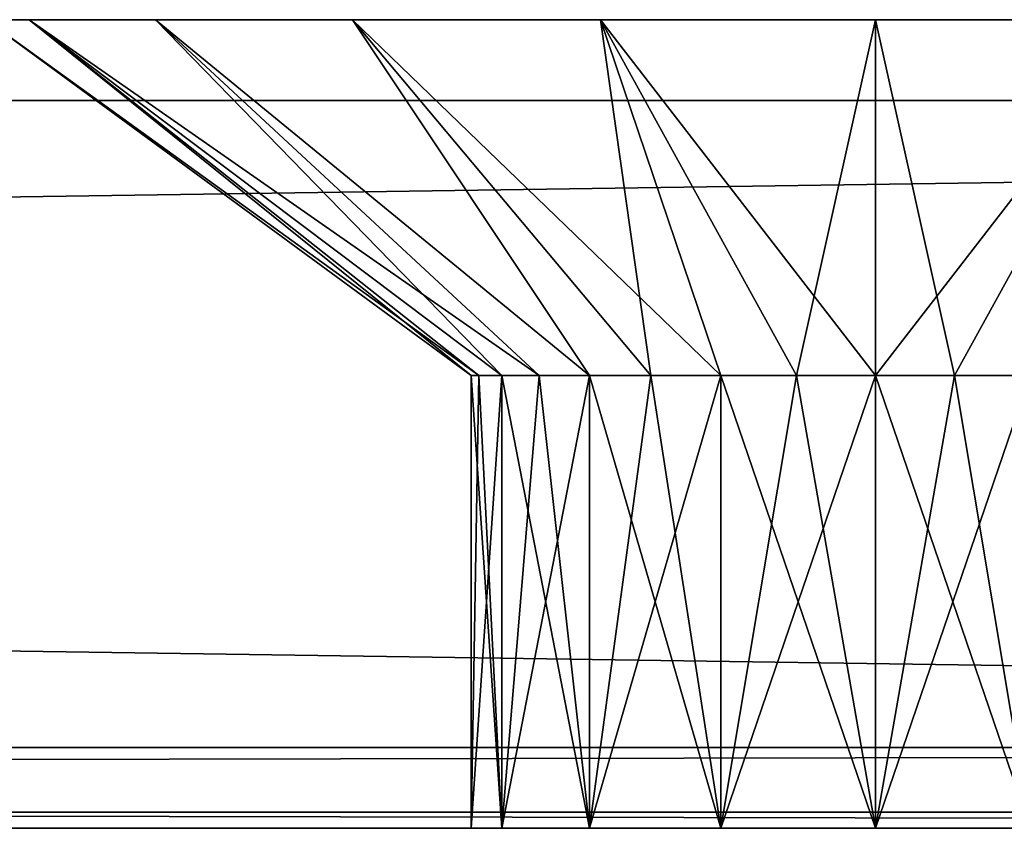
# Model space of a CAD drawing. Header units: millimetres. Extents: x -135 to 135, y -102 to 22.
# Tile 79 of 86: x 94.21 to 100.3, y 16.5 to 21.5. Entities that reach past the tile are written whole.
import ezdxf

# ---------------------------------------------------------------- set-up
doc = ezdxf.new("R2010")
doc.units = ezdxf.units.MM
doc.header["$LTSCALE"] = 65.185185
for name, color, linetype in [('365', 7, 'CONTINUOUS'), ('366', 7, 'CONTINUOUS'), ('367', 7, 'CONTINUOUS'), ('369', 7, 'CONTINUOUS'), ('371', 7, 'CONTINUOUS'), ('372', 7, 'CONTINUOUS'), ('373', 7, 'CONTINUOUS'), ('374', 7, 'CONTINUOUS'), ('381', 7, 'CONTINUOUS'), ('383', 7, 'CONTINUOUS'), ('385', 7, 'CONTINUOUS'), ('392', 7, 'CONTINUOUS'), ('393', 7, 'CONTINUOUS'), ('396', 7, 'CONTINUOUS'), ('397', 7, 'CONTINUOUS')]:
    doc.layers.add(name, color=color, linetype=linetype)

msp = doc.modelspace()

# ---------------------------------------------------------------- linework, layer by layer
at = {"layer": '365', "linetype": 'Continuous'}
for points in [[(134.12, 16.5, -60.5994), (-100, 16.5, -49.0223), (-134.62, 16.5, -60.5994), (134.12, 16.5, -60.5994)], [(17.4094, 16.5, 49.1168), (97, 16.5, 46.4777), (-134.62, 16.5, 60.5548), (17.4094, 16.5, 49.1168)], [(97, 16.5, 46.4777), (97.1903, 16.5, 47.4344), (-134.62, 16.5, 60.5548), (97, 16.5, 46.4777)], [(97.1903, 16.5, 47.4344), (97.7322, 16.5, 48.2455), (-134.62, 16.5, 60.5548), (97.1903, 16.5, 47.4344)], [(97.7322, 16.5, 48.2455), (98.5433, 16.5, 48.7874), (-134.62, 16.5, 60.5548), (97.7322, 16.5, 48.2455)], [(-134.62, 16.5, 60.5548), (99.5, 16.5, 48.9777), (134.12, 16.5, 60.5548), (-134.62, 16.5, 60.5548)], [(98.5433, 16.5, 48.7874), (99.5, 16.5, 48.9777), (-134.62, 16.5, 60.5548), (98.5433, 16.5, 48.7874)], [(-100, 16.5, 43.9777), (-115.25, 16.5, 31.4777), (114.75, 16.5, 31.4777), (-100, 16.5, 43.9777)], [(-98.2322, 16.5, -44.7545), (97, 16.5, -46.5223), (-115.25, 16.5, -31.5223), (-98.2322, 16.5, -44.7545)], [(-115.25, 16.5, -31.5223), (99.5, 16.5, -44.0223), (114.75, 16.5, -31.5223), (-115.25, 16.5, -31.5223)], [(97.7322, 16.5, -44.7545), (98.5433, 16.5, -44.2126), (-115.25, 16.5, -31.5223), (97.7322, 16.5, -44.7545)], [(98.5433, 16.5, -44.2126), (99.5, 16.5, -44.0223), (-115.25, 16.5, -31.5223), (98.5433, 16.5, -44.2126)], [(97.1903, 16.5, -45.5656), (97.7322, 16.5, -44.7545), (-115.25, 16.5, -31.5223), (97.1903, 16.5, -45.5656)], [(97, 16.5, -46.5223), (97.1903, 16.5, -45.5656), (-115.25, 16.5, -31.5223), (97, 16.5, -46.5223)], [(-99.0433, 16.5, -48.832), (-100, 16.5, -49.0223), (134.12, 16.5, -60.5994), (-99.0433, 16.5, -48.832)], [(-99.0433, 16.5, 44.168), (-100, 16.5, 43.9777), (114.75, 16.5, 31.4777), (-99.0433, 16.5, 44.168)], [(-98.2322, 16.5, -48.29), (-99.0433, 16.5, -48.832), (134.12, 16.5, -60.5994), (-98.2322, 16.5, -48.29)], [(-98.2322, 16.5, 44.71), (-99.0433, 16.5, 44.168), (114.75, 16.5, 31.4777), (-98.2322, 16.5, 44.71)], [(-97.6903, 16.5, -47.479), (-98.2322, 16.5, -48.29), (134.12, 16.5, -60.5994), (-97.6903, 16.5, -47.479)], [(-97.6903, 16.5, 45.521), (-98.2322, 16.5, 44.71), (114.75, 16.5, 31.4777), (-97.6903, 16.5, 45.521)], [(-97.6903, 16.5, -45.5656), (97, 16.5, -46.5223), (-98.2322, 16.5, -44.7545), (-97.6903, 16.5, -45.5656)], [(-97.5, 16.5, -46.5223), (-97.6903, 16.5, -47.479), (134.12, 16.5, -60.5994), (-97.5, 16.5, -46.5223)], [(-97.5, 16.5, 46.4777), (-97.6903, 16.5, 45.521), (114.75, 16.5, 31.4777), (-97.5, 16.5, 46.4777)], [(-97.5, 16.5, -46.5223), (97, 16.5, -46.5223), (-97.6903, 16.5, -45.5656), (-97.5, 16.5, -46.5223)], [(-97.5, 16.5, 46.4777), (114.75, 16.5, 31.4777), (-20.3043, 16.5, 43.9777), (-97.5, 16.5, 46.4777)], [(97.7322, 16.5, -48.29), (97.1903, 16.5, -47.479), (-97.5, 16.5, -46.5223), (97.7322, 16.5, -48.29)], [(98.5433, 16.5, -48.832), (97.7322, 16.5, -48.29), (-97.5, 16.5, -46.5223), (98.5433, 16.5, -48.832)], [(98.5433, 16.5, -48.832), (-97.5, 16.5, -46.5223), (134.12, 16.5, -60.5994), (98.5433, 16.5, -48.832)], [(97.1903, 16.5, -47.479), (97, 16.5, -46.5223), (-97.5, 16.5, -46.5223), (97.1903, 16.5, -47.479)], [(-20.3043, 16.5, 43.9777), (114.75, 16.5, 31.4777), (-19.2595, 16.5, 43.9777), (-20.3043, 16.5, 43.9777)], [(-19.2595, 16.5, 43.9777), (114.75, 16.5, 31.4777), (-13.8491, 16.5, 43.8251), (-19.2595, 16.5, 43.9777)], [(-13.8491, 16.5, 43.8251), (114.75, 16.5, 31.4777), (-13.1366, 16.5, 43.9025), (-13.8491, 16.5, 43.8251)], [(-13.1366, 16.5, 43.9025), (114.75, 16.5, 31.4777), (-12.6121, 16.5, 44.0982), (-13.1366, 16.5, 43.9025)], [(-12.6121, 16.5, 44.0982), (114.75, 16.5, 31.4777), (-10.674, 16.5, 43.9777), (-12.6121, 16.5, 44.0982)], [(-10.674, 16.5, 43.9777), (114.75, 16.5, 31.4777), (-9.1543, 16.5, 43.9777), (-10.674, 16.5, 43.9777)], [(-9.1543, 16.5, 43.9777), (114.75, 16.5, 31.4777), (-7.3429, 16.5, 43.9777), (-9.1543, 16.5, 43.9777)], [(-7.3429, 16.5, 43.9777), (114.75, 16.5, 31.4777), (-5.8368, 16.5, 43.9777), (-7.3429, 16.5, 43.9777)], [(-5.8368, 16.5, 43.9777), (114.75, 16.5, 31.4777), (-4.8531, 16.5, 43.9777), (-5.8368, 16.5, 43.9777)], [(114.75, 16.5, 31.4777), (-2.4379, 16.5, 43.9777), (-4.8531, 16.5, 43.9777), (114.75, 16.5, 31.4777)], [(-2.4379, 16.5, 43.9777), (114.75, 16.5, 31.4777), (-1.8302, 16.5, 44.0539), (-2.4379, 16.5, 43.9777)], [(-1.8302, 16.5, 44.0539), (114.75, 16.5, 31.4777), (-1.4264, 16.5, 44.2375), (-1.8302, 16.5, 44.0539)], [(-1.4264, 16.5, 44.2375), (114.75, 16.5, 31.4777), (1.575, 16.5, 43.9777), (-1.4264, 16.5, 44.2375)], [(1.575, 16.5, 43.9777), (114.75, 16.5, 31.4777), (2.7588, 16.5, 43.9777), (1.575, 16.5, 43.9777)], [(2.7588, 16.5, 43.9777), (114.75, 16.5, 31.4777), (5.1876, 16.5, 43.9777), (2.7588, 16.5, 43.9777)], [(5.1876, 16.5, 43.9777), (114.75, 16.5, 31.4777), (7.579, 16.5, 43.9777), (5.1876, 16.5, 43.9777)], [(7.579, 16.5, 43.9777), (114.75, 16.5, 31.4777), (8.0593, 16.5, 44.0179), (7.579, 16.5, 43.9777)], [(8.0593, 16.5, 44.0179), (114.75, 16.5, 31.4777), (8.366, 16.5, 44.1066), (8.0593, 16.5, 44.0179)], [(8.366, 16.5, 44.1066), (114.75, 16.5, 31.4777), (10.1808, 16.5, 43.9777), (8.366, 16.5, 44.1066)], [(114.75, 16.5, 31.4777), (12.3348, 16.5, 43.9777), (10.1808, 16.5, 43.9777), (114.75, 16.5, 31.4777)], [(12.3348, 16.5, 43.9777), (114.75, 16.5, 31.4777), (12.7767, 16.5, 44.0091), (12.3348, 16.5, 43.9777)], [(12.7767, 16.5, 44.0091), (114.75, 16.5, 31.4777), (13.1082, 16.5, 44.0863), (12.7767, 16.5, 44.0091)], [(13.1082, 16.5, 44.0863), (114.75, 16.5, 31.4777), (16.6849, 16.5, 43.9046), (13.1082, 16.5, 44.0863)], [(16.6849, 16.5, 43.9046), (114.75, 16.5, 31.4777), (17.4094, 16.5, 43.8251), (16.6849, 16.5, 43.9046)], [(17.4094, 16.5, 43.8251), (114.75, 16.5, 31.4777), (18.1219, 16.5, 43.9025), (17.4094, 16.5, 43.8251)], [(18.1468, 16.5, 49.0335), (97, 16.5, 46.4777), (17.4094, 16.5, 49.1168), (18.1468, 16.5, 49.0335)], [(18.1219, 16.5, 43.9025), (114.75, 16.5, 31.4777), (18.6463, 16.5, 44.0982), (18.1219, 16.5, 43.9025)], [(18.6658, 16.5, 48.8287), (97, 16.5, 46.4777), (18.1468, 16.5, 49.0335), (18.6658, 16.5, 48.8287)], [(18.6463, 16.5, 44.0982), (114.75, 16.5, 31.4777), (19.0587, 16.5, 44.3975), (18.6463, 16.5, 44.0982)], [(19.0478, 16.5, 48.5333), (97, 16.5, 46.4777), (18.6658, 16.5, 48.8287), (19.0478, 16.5, 48.5333)], [(19.4418, 16.5, 48.0325), (97, 16.5, 46.4777), (19.0478, 16.5, 48.5333), (19.4418, 16.5, 48.0325)], [(19.0587, 16.5, 44.3975), (114.75, 16.5, 31.4777), (19.4364, 16.5, 44.8807), (19.0587, 16.5, 44.3975)], [(19.4364, 16.5, 44.8807), (114.75, 16.5, 31.4777), (19.6978, 16.5, 45.5366), (19.4364, 16.5, 44.8807)], [(19.701, 16.5, 47.3789), (97, 16.5, 46.4777), (19.4418, 16.5, 48.0325), (19.701, 16.5, 47.3789)], [(114.75, 16.5, 31.4777), (19.8043, 16.5, 46.4709), (19.6978, 16.5, 45.5366), (114.75, 16.5, 31.4777)], [(19.8043, 16.5, 46.4709), (97, 16.5, 46.4777), (19.701, 16.5, 47.3789), (19.8043, 16.5, 46.4709)], [(114.75, 16.5, 31.4777), (97.7322, 16.5, 44.71), (19.8043, 16.5, 46.4709), (114.75, 16.5, 31.4777)], [(97.7322, 16.5, 44.71), (97.1903, 16.5, 45.521), (19.8043, 16.5, 46.4709), (97.7322, 16.5, 44.71)], [(97.1903, 16.5, 45.521), (97, 16.5, 46.4777), (19.8043, 16.5, 46.4709), (97.1903, 16.5, 45.521)], [(98.5433, 16.5, 44.168), (97.7322, 16.5, 44.71), (114.75, 16.5, 31.4777), (98.5433, 16.5, 44.168)], [(99.5, 16.5, 43.9777), (98.5433, 16.5, 44.168), (114.75, 16.5, 31.4777), (99.5, 16.5, 43.9777)], [(99.5, 16.5, -49.0223), (98.5433, 16.5, -48.832), (134.12, 16.5, -60.5994), (99.5, 16.5, -49.0223)], [(100.4567, 16.5, 44.168), (99.5, 16.5, 43.9777), (114.75, 16.5, 31.4777), (100.4567, 16.5, 44.168)], [(100.4567, 16.5, -48.832), (99.5, 16.5, -49.0223), (134.12, 16.5, -60.5994), (100.4567, 16.5, -48.832)], [(99.5, 16.5, -44.0223), (100.4567, 16.5, -44.2126), (114.75, 16.5, -31.5223), (99.5, 16.5, -44.0223)], [(99.5, 16.5, 48.9777), (100.4567, 16.5, 48.7874), (134.12, 16.5, 60.5548), (99.5, 16.5, 48.9777)]]:
    msp.add_3dface(points, dxfattribs=at)
at = {"layer": '366', "color": 254, "linetype": 'Continuous', "true_color": 0xe6e6e6}
for points in [[(134.12, 21.5, -60.5994), (-134.62, 21.5, -60.5994), (99.5, 21.5, -52.0223), (134.12, 21.5, -60.5994)], [(99.5, 21.5, -52.0223), (-134.62, 21.5, -60.5994), (97.8004, 21.5, -51.7531), (99.5, 21.5, -52.0223)], [(97.8004, 21.5, -51.7531), (-134.62, 21.5, -60.5994), (96.2672, 21.5, -50.9719), (97.8004, 21.5, -51.7531)], [(94.2692, 21.5, -48.2219), (-134.62, 21.5, -60.5994), (94, 21.5, -46.5223), (94.2692, 21.5, -48.2219)], [(95.0504, 21.5, -49.7551), (-134.62, 21.5, -60.5994), (94.2692, 21.5, -48.2219), (95.0504, 21.5, -49.7551)], [(96.2672, 21.5, -50.9719), (-134.62, 21.5, -60.5994), (95.0504, 21.5, -49.7551), (96.2672, 21.5, -50.9719)], [(-134.62, 21.5, 60.5548), (134.12, 21.5, 60.5548), (-100, 21.5, 51.9777), (-134.62, 21.5, 60.5548)], [(-100, 21.5, 51.9777), (134.12, 21.5, 60.5548), (-98.3004, 21.5, 51.7085), (-100, 21.5, 51.9777)], [(-98.3004, 21.5, 51.7085), (134.12, 21.5, 60.5548), (-96.7672, 21.5, 50.9273), (-98.3004, 21.5, 51.7085)], [(-96.7672, 21.5, 50.9273), (134.12, 21.5, 60.5548), (-95.5504, 21.5, 49.7105), (-96.7672, 21.5, 50.9273)], [(-95.5504, 21.5, 49.7105), (134.12, 21.5, 60.5548), (-94.7692, 21.5, 48.1773), (-95.5504, 21.5, 49.7105)], [(-94.7692, 21.5, 48.1773), (134.12, 21.5, 60.5548), (-94.5, 21.5, 46.4777), (-94.7692, 21.5, 48.1773)], [(96.2672, 21.5, 50.9273), (-94.5, 21.5, 46.4777), (97.8004, 21.5, 51.7085), (96.2672, 21.5, 50.9273)], [(-94.5, 21.5, 46.4777), (134.12, 21.5, 60.5548), (97.8004, 21.5, 51.7085), (-94.5, 21.5, 46.4777)], [(-94.5, 21.5, -46.5223), (-94.5, 21.5, 46.4777), (96.2672, 21.5, 50.9273), (-94.5, 21.5, -46.5223)], [(94, 21.5, 46.4777), (-94.5, 21.5, -46.5223), (94.2692, 21.5, 48.1773), (94, 21.5, 46.4777)], [(94.2692, 21.5, 48.1773), (-94.5, 21.5, -46.5223), (95.0504, 21.5, 49.7105), (94.2692, 21.5, 48.1773)], [(95.0504, 21.5, 49.7105), (-94.5, 21.5, -46.5223), (96.2672, 21.5, 50.9273), (95.0504, 21.5, 49.7105)], [(94.2692, 21.5, 44.7781), (94, 21.5, -46.5223), (94, 21.5, 46.4777), (94.2692, 21.5, 44.7781)], [(94.2692, 21.5, -44.8227), (94, 21.5, -46.5223), (94.2692, 21.5, 44.7781), (94.2692, 21.5, -44.8227)], [(95.0504, 21.5, -43.2895), (94.2692, 21.5, -44.8227), (95.0504, 21.5, 43.2449), (95.0504, 21.5, -43.2895)], [(95.0504, 21.5, 43.2449), (94.2692, 21.5, -44.8227), (94.2692, 21.5, 44.7781), (95.0504, 21.5, 43.2449)], [(96.2672, 21.5, -42.0727), (95.0504, 21.5, -43.2895), (96.2672, 21.5, 42.0281), (96.2672, 21.5, -42.0727)], [(96.2672, 21.5, 42.0281), (95.0504, 21.5, -43.2895), (95.0504, 21.5, 43.2449), (96.2672, 21.5, 42.0281)], [(97.8004, 21.5, -41.2915), (96.2672, 21.5, -42.0727), (97.8004, 21.5, 41.2469), (97.8004, 21.5, -41.2915)], [(97.8004, 21.5, 41.2469), (96.2672, 21.5, -42.0727), (96.2672, 21.5, 42.0281), (97.8004, 21.5, 41.2469)], [(99.5, 21.5, -41.0223), (97.8004, 21.5, -41.2915), (99.5, 21.5, 40.9777), (99.5, 21.5, -41.0223)], [(99.5, 21.5, 40.9777), (97.8004, 21.5, -41.2915), (97.8004, 21.5, 41.2469), (99.5, 21.5, 40.9777)], [(97.8004, 21.5, 51.7085), (134.12, 21.5, 60.5548), (99.5, 21.5, 51.9777), (97.8004, 21.5, 51.7085)], [(101.1996, 21.5, -41.2915), (99.5, 21.5, -41.0223), (101.1996, 21.5, 41.2469), (101.1996, 21.5, -41.2915)], [(101.1996, 21.5, 41.2469), (99.5, 21.5, -41.0223), (99.5, 21.5, 40.9777), (101.1996, 21.5, 41.2469)], [(101.1996, 21.5, -51.7531), (134.12, 21.5, -60.5994), (99.5, 21.5, -52.0223), (101.1996, 21.5, -51.7531)], [(99.5, 21.5, 51.9777), (134.12, 21.5, 60.5548), (101.1996, 21.5, 51.7085), (99.5, 21.5, 51.9777)]]:
    msp.add_3dface(points, dxfattribs=at)
at = {"layer": '367', "color": 254, "linetype": 'Continuous', "true_color": 0xe6e6e6}
for points in [[(-134.8271, 21, -61.0994), (134.3271, 21, -61.0994), (-134.8271, 17, -61.0994), (-134.8271, 21, -61.0994)], [(-134.8271, 17, -61.0994), (134.3271, 21, -61.0994), (134.3271, 17, -61.0994), (-134.8271, 17, -61.0994)]]:
    msp.add_3dface(points, dxfattribs=at)
at = {"layer": '369', "color": 254, "linetype": 'Continuous', "true_color": 0xe6e6e6}
for points in [[(134.3271, 17, 61.0548), (-134.8271, 21, 61.0548), (-134.8271, 17, 61.0548), (134.3271, 17, 61.0548)], [(134.3271, 21, 61.0548), (-134.8271, 21, 61.0548), (134.3271, 17, 61.0548), (134.3271, 21, 61.0548)]]:
    msp.add_3dface(points, dxfattribs=at)
at = {"layer": '371', "color": 254, "linetype": 'Continuous', "true_color": 0xe6e6e6}
for points in [[(97, 16.5, -46.5223), (97.1903, 16.5, -47.479), (97, 19.3003, -46.5223), (97, 16.5, -46.5223)], [(97, 19.3003, -46.5223), (97.1903, 16.5, -47.479), (97.048, 19.3003, -47.01), (97, 19.3003, -46.5223)], [(97.048, 19.3003, -47.01), (97.1903, 16.5, -47.479), (97.1903, 19.3003, -47.479), (97.048, 19.3003, -47.01)], [(97.1903, 16.5, -47.479), (97.7322, 16.5, -48.29), (97.1903, 19.3003, -47.479), (97.1903, 16.5, -47.479)], [(97.1903, 19.3003, -47.479), (97.7322, 16.5, -48.29), (97.4213, 19.3003, -47.9112), (97.1903, 19.3003, -47.479)], [(97.4213, 19.3003, -47.9112), (97.7322, 16.5, -48.29), (97.7322, 19.3003, -48.2901), (97.4213, 19.3003, -47.9112)], [(97.7322, 19.3003, -48.2901), (98.5433, 16.5, -48.832), (98.1111, 19.3003, -48.601), (97.7322, 19.3003, -48.2901)], [(97.7322, 16.5, -48.29), (98.5433, 16.5, -48.832), (97.7322, 19.3003, -48.2901), (97.7322, 16.5, -48.29)], [(98.1111, 19.3003, -48.601), (98.5433, 16.5, -48.832), (98.5433, 19.3003, -48.832), (98.1111, 19.3003, -48.601)], [(98.5433, 16.5, -48.832), (99.5, 16.5, -49.0223), (98.5433, 19.3003, -48.832), (98.5433, 16.5, -48.832)], [(98.5433, 19.3003, -48.832), (99.5, 16.5, -49.0223), (99.0123, 19.3003, -48.9743), (98.5433, 19.3003, -48.832)], [(99.0123, 19.3003, -48.9743), (99.5, 16.5, -49.0223), (99.5, 19.3003, -49.0223), (99.0123, 19.3003, -48.9743)], [(99.5, 19.3003, -49.0223), (100.4567, 16.5, -48.832), (99.9877, 19.3003, -48.9743), (99.5, 19.3003, -49.0223)], [(99.5, 16.5, -49.0223), (100.4567, 16.5, -48.832), (99.5, 19.3003, -49.0223), (99.5, 16.5, -49.0223)], [(99.9877, 19.3003, -48.9743), (100.4567, 16.5, -48.832), (100.4567, 19.3003, -48.832), (99.9877, 19.3003, -48.9743)]]:
    msp.add_3dface(points, dxfattribs=at)
at = {"layer": '372', "color": 254, "linetype": 'Continuous', "true_color": 0xe6e6e6}
for points in [[(97.1903, 19.3003, -45.5656), (97, 16.5, -46.5223), (97.048, 19.3003, -46.0346), (97.1903, 19.3003, -45.5656)], [(97, 16.5, -46.5223), (97, 19.3003, -46.5223), (97.048, 19.3003, -46.0346), (97, 16.5, -46.5223)], [(97.1903, 16.5, -45.5656), (97, 16.5, -46.5223), (97.1903, 19.3003, -45.5656), (97.1903, 16.5, -45.5656)], [(97.4213, 19.3003, -45.1334), (97.1903, 16.5, -45.5656), (97.1903, 19.3003, -45.5656), (97.4213, 19.3003, -45.1334)], [(97.7322, 19.3003, -44.7545), (97.1903, 16.5, -45.5656), (97.4213, 19.3003, -45.1334), (97.7322, 19.3003, -44.7545)], [(97.7322, 16.5, -44.7545), (97.1903, 16.5, -45.5656), (97.7322, 19.3003, -44.7545), (97.7322, 16.5, -44.7545)], [(98.5433, 16.5, -44.2126), (97.7322, 16.5, -44.7545), (98.5433, 19.3003, -44.2126), (98.5433, 16.5, -44.2126)], [(98.1111, 19.3003, -44.4436), (97.7322, 16.5, -44.7545), (97.7322, 19.3003, -44.7545), (98.1111, 19.3003, -44.4436)], [(98.5433, 19.3003, -44.2126), (97.7322, 16.5, -44.7545), (98.1111, 19.3003, -44.4436), (98.5433, 19.3003, -44.2126)], [(99.5, 16.5, -44.0223), (98.5433, 16.5, -44.2126), (99.5, 19.3003, -44.0223), (99.5, 16.5, -44.0223)], [(99.5, 19.3003, -44.0223), (98.5433, 16.5, -44.2126), (99.0123, 19.3003, -44.0703), (99.5, 19.3003, -44.0223)], [(99.0123, 19.3003, -44.0703), (98.5433, 16.5, -44.2126), (98.5433, 19.3003, -44.2126), (99.0123, 19.3003, -44.0703)], [(100.4567, 16.5, -44.2126), (99.5, 16.5, -44.0223), (100.4567, 19.3003, -44.2126), (100.4567, 16.5, -44.2126)], [(100.4567, 19.3003, -44.2126), (99.5, 16.5, -44.0223), (99.9877, 19.3003, -44.0703), (100.4567, 19.3003, -44.2126)], [(99.9877, 19.3003, -44.0703), (99.5, 16.5, -44.0223), (99.5, 19.3003, -44.0223), (99.9877, 19.3003, -44.0703)]]:
    msp.add_3dface(points, dxfattribs=at)
at = {"layer": '373', "color": 254, "linetype": 'Continuous', "true_color": 0xe6e6e6}
for points in [[(97, 19.3003, 46.4777), (97.1903, 16.5, 45.521), (97.048, 19.3003, 45.99), (97, 19.3003, 46.4777)], [(97, 16.5, 46.4777), (97.1903, 16.5, 45.521), (97, 19.3003, 46.4777), (97, 16.5, 46.4777)], [(97.048, 19.3003, 45.99), (97.1903, 16.5, 45.521), (97.1903, 19.3003, 45.521), (97.048, 19.3003, 45.99)], [(97.1903, 19.3003, 45.521), (97.7322, 16.5, 44.71), (97.4213, 19.3003, 45.0888), (97.1903, 19.3003, 45.521)], [(97.1903, 16.5, 45.521), (97.7322, 16.5, 44.71), (97.1903, 19.3003, 45.521), (97.1903, 16.5, 45.521)], [(97.4213, 19.3003, 45.0888), (97.7322, 16.5, 44.71), (97.7322, 19.3003, 44.7099), (97.4213, 19.3003, 45.0888)], [(97.7322, 19.3003, 44.7099), (98.5433, 16.5, 44.168), (98.1111, 19.3003, 44.399), (97.7322, 19.3003, 44.7099)], [(97.7322, 16.5, 44.71), (98.5433, 16.5, 44.168), (97.7322, 19.3003, 44.7099), (97.7322, 16.5, 44.71)], [(98.1111, 19.3003, 44.399), (98.5433, 16.5, 44.168), (98.5433, 19.3003, 44.168), (98.1111, 19.3003, 44.399)], [(98.5433, 16.5, 44.168), (99.5, 16.5, 43.9777), (98.5433, 19.3003, 44.168), (98.5433, 16.5, 44.168)], [(98.5433, 19.3003, 44.168), (99.5, 16.5, 43.9777), (99.0123, 19.3003, 44.0257), (98.5433, 19.3003, 44.168)], [(99.0123, 19.3003, 44.0257), (99.5, 16.5, 43.9777), (99.5, 19.3003, 43.9777), (99.0123, 19.3003, 44.0257)], [(99.5, 16.5, 43.9777), (100.4567, 16.5, 44.168), (99.5, 19.3003, 43.9777), (99.5, 16.5, 43.9777)], [(99.5, 19.3003, 43.9777), (100.4567, 16.5, 44.168), (99.9877, 19.3003, 44.0257), (99.5, 19.3003, 43.9777)], [(99.9877, 19.3003, 44.0257), (100.4567, 16.5, 44.168), (100.4567, 19.3003, 44.168), (99.9877, 19.3003, 44.0257)]]:
    msp.add_3dface(points, dxfattribs=at)
at = {"layer": '374', "color": 254, "linetype": 'Continuous', "true_color": 0xe6e6e6}
for points in [[(97.1903, 19.3003, 47.4344), (97, 16.5, 46.4777), (97.048, 19.3003, 46.9654), (97.1903, 19.3003, 47.4344)], [(97, 16.5, 46.4777), (97, 19.3003, 46.4777), (97.048, 19.3003, 46.9654), (97, 16.5, 46.4777)], [(97.1903, 16.5, 47.4344), (97, 16.5, 46.4777), (97.1903, 19.3003, 47.4344), (97.1903, 16.5, 47.4344)], [(97.7322, 16.5, 48.2455), (97.1903, 16.5, 47.4344), (97.7322, 19.3003, 48.2455), (97.7322, 16.5, 48.2455)], [(97.7322, 19.3003, 48.2455), (97.1903, 16.5, 47.4344), (97.4213, 19.3003, 47.8666), (97.7322, 19.3003, 48.2455)], [(97.4213, 19.3003, 47.8666), (97.1903, 16.5, 47.4344), (97.1903, 19.3003, 47.4344), (97.4213, 19.3003, 47.8666)], [(98.5433, 19.3003, 48.7874), (97.7322, 16.5, 48.2455), (98.1111, 19.3003, 48.5564), (98.5433, 19.3003, 48.7874)], [(98.1111, 19.3003, 48.5564), (97.7322, 16.5, 48.2455), (97.7322, 19.3003, 48.2455), (98.1111, 19.3003, 48.5564)], [(98.5433, 16.5, 48.7874), (97.7322, 16.5, 48.2455), (98.5433, 19.3003, 48.7874), (98.5433, 16.5, 48.7874)], [(99.5, 16.5, 48.9777), (98.5433, 16.5, 48.7874), (99.5, 19.3003, 48.9777), (99.5, 16.5, 48.9777)], [(99.0123, 19.3003, 48.9297), (98.5433, 16.5, 48.7874), (98.5433, 19.3003, 48.7874), (99.0123, 19.3003, 48.9297)], [(99.5, 19.3003, 48.9777), (98.5433, 16.5, 48.7874), (99.0123, 19.3003, 48.9297), (99.5, 19.3003, 48.9777)], [(100.4567, 16.5, 48.7874), (99.5, 16.5, 48.9777), (100.4567, 19.3003, 48.7874), (100.4567, 16.5, 48.7874)], [(99.9877, 19.3003, 48.9297), (99.5, 16.5, 48.9777), (99.5, 19.3003, 48.9777), (99.9877, 19.3003, 48.9297)], [(100.4567, 19.3003, 48.7874), (99.5, 16.5, 48.9777), (99.9877, 19.3003, 48.9297), (100.4567, 19.3003, 48.7874)]]:
    msp.add_3dface(points, dxfattribs=at)
at = {"layer": '381', "linetype": 'Continuous'}
for points in [[(-134.62, 16.5, 60.5548), (134.12, 16.5, 60.5548), (-134.8271, 17, 61.0548), (-134.62, 16.5, 60.5548)], [(134.12, 16.5, 60.5548), (134.3271, 17, 61.0548), (-134.8271, 17, 61.0548), (134.12, 16.5, 60.5548)]]:
    msp.add_3dface(points, dxfattribs=at)
at = {"layer": '383', "linetype": 'Continuous'}
for points in [[(-134.62, 16.5, -60.5994), (-134.8271, 17, -61.0994), (134.3271, 17, -61.0994), (-134.62, 16.5, -60.5994)], [(134.12, 16.5, -60.5994), (-134.62, 16.5, -60.5994), (134.3271, 17, -61.0994), (134.12, 16.5, -60.5994)]]:
    msp.add_3dface(points, dxfattribs=at)
at = {"layer": '385', "color": 253, "linetype": 'Continuous', "true_color": 0x999999}
for points in [[(114.75, 16.6, -31.5223), (-115.25, 16.6, 31.4777), (-115.25, 16.6, -31.5223), (114.75, 16.6, -31.5223)], [(114.75, 16.6, 31.4777), (-115.25, 16.6, 31.4777), (114.75, 16.6, -31.5223), (114.75, 16.6, 31.4777)]]:
    msp.add_3dface(points, dxfattribs=at)
at = {"layer": '392', "linetype": 'Continuous'}
for points in [[(94, 21.5, -46.5223), (94.2692, 21.5, -44.8227), (97, 19.3003, -46.5223), (94, 21.5, -46.5223)], [(94.2692, 21.5, -44.8227), (95.0504, 21.5, -43.2895), (97.1903, 19.3003, -45.5656), (94.2692, 21.5, -44.8227)], [(97, 19.3003, -46.5223), (94.2692, 21.5, -44.8227), (97.048, 19.3003, -46.0346), (97, 19.3003, -46.5223)], [(94.2692, 21.5, -44.8227), (97.1903, 19.3003, -45.5656), (97.048, 19.3003, -46.0346), (94.2692, 21.5, -44.8227)], [(95.0504, 21.5, -43.2895), (96.2672, 21.5, -42.0727), (97.7322, 19.3003, -44.7545), (95.0504, 21.5, -43.2895)], [(95.0504, 21.5, -43.2895), (97.4213, 19.3003, -45.1334), (97.1903, 19.3003, -45.5656), (95.0504, 21.5, -43.2895)], [(95.0504, 21.5, -43.2895), (97.7322, 19.3003, -44.7545), (97.4213, 19.3003, -45.1334), (95.0504, 21.5, -43.2895)], [(96.2672, 21.5, -42.0727), (98.1111, 19.3003, -44.4436), (97.7322, 19.3003, -44.7545), (96.2672, 21.5, -42.0727)], [(96.2672, 21.5, -42.0727), (97.8004, 21.5, -41.2915), (98.1111, 19.3003, -44.4436), (96.2672, 21.5, -42.0727)], [(97.8004, 21.5, -41.2915), (98.5433, 19.3003, -44.2126), (98.1111, 19.3003, -44.4436), (97.8004, 21.5, -41.2915)], [(97.8004, 21.5, -41.2915), (99.0123, 19.3003, -44.0703), (98.5433, 19.3003, -44.2126), (97.8004, 21.5, -41.2915)], [(97.8004, 21.5, -41.2915), (99.5, 21.5, -41.0223), (99.0123, 19.3003, -44.0703), (97.8004, 21.5, -41.2915)], [(99.5, 21.5, -41.0223), (99.5, 19.3003, -44.0223), (99.0123, 19.3003, -44.0703), (99.5, 21.5, -41.0223)], [(99.5, 21.5, -41.0223), (101.1996, 21.5, -41.2915), (99.5, 19.3003, -44.0223), (99.5, 21.5, -41.0223)], [(101.1996, 21.5, -41.2915), (99.9877, 19.3003, -44.0703), (99.5, 19.3003, -44.0223), (101.1996, 21.5, -41.2915)], [(101.1996, 21.5, -41.2915), (100.4567, 19.3003, -44.2126), (99.9877, 19.3003, -44.0703), (101.1996, 21.5, -41.2915)]]:
    msp.add_3dface(points, dxfattribs=at)
at = {"layer": '393', "linetype": 'Continuous'}
for points in [[(94, 21.5, -46.5223), (97, 19.3003, -46.5223), (97.048, 19.3003, -47.01), (94, 21.5, -46.5223)], [(94.2692, 21.5, -48.2219), (94, 21.5, -46.5223), (97.048, 19.3003, -47.01), (94.2692, 21.5, -48.2219)], [(94.2692, 21.5, -48.2219), (97.1903, 19.3003, -47.479), (97.4213, 19.3003, -47.9112), (94.2692, 21.5, -48.2219)], [(94.2692, 21.5, -48.2219), (97.048, 19.3003, -47.01), (97.1903, 19.3003, -47.479), (94.2692, 21.5, -48.2219)], [(95.0504, 21.5, -49.7551), (94.2692, 21.5, -48.2219), (97.4213, 19.3003, -47.9112), (95.0504, 21.5, -49.7551)], [(95.0504, 21.5, -49.7551), (97.4213, 19.3003, -47.9112), (97.7322, 19.3003, -48.2901), (95.0504, 21.5, -49.7551)], [(96.2672, 21.5, -50.9719), (95.0504, 21.5, -49.7551), (97.7322, 19.3003, -48.2901), (96.2672, 21.5, -50.9719)], [(97.8004, 21.5, -51.7531), (96.2672, 21.5, -50.9719), (98.5433, 19.3003, -48.832), (97.8004, 21.5, -51.7531)], [(96.2672, 21.5, -50.9719), (98.1111, 19.3003, -48.601), (98.5433, 19.3003, -48.832), (96.2672, 21.5, -50.9719)], [(96.2672, 21.5, -50.9719), (97.7322, 19.3003, -48.2901), (98.1111, 19.3003, -48.601), (96.2672, 21.5, -50.9719)], [(99.5, 21.5, -52.0223), (97.8004, 21.5, -51.7531), (99.5, 19.3003, -49.0223), (99.5, 21.5, -52.0223)], [(97.8004, 21.5, -51.7531), (98.5433, 19.3003, -48.832), (99.0123, 19.3003, -48.9743), (97.8004, 21.5, -51.7531)], [(97.8004, 21.5, -51.7531), (99.0123, 19.3003, -48.9743), (99.5, 19.3003, -49.0223), (97.8004, 21.5, -51.7531)], [(101.1996, 21.5, -51.7531), (99.5, 21.5, -52.0223), (99.9877, 19.3003, -48.9743), (101.1996, 21.5, -51.7531)], [(99.5, 21.5, -52.0223), (99.5, 19.3003, -49.0223), (99.9877, 19.3003, -48.9743), (99.5, 21.5, -52.0223)], [(101.1996, 21.5, -51.7531), (99.9877, 19.3003, -48.9743), (100.4567, 19.3003, -48.832), (101.1996, 21.5, -51.7531)]]:
    msp.add_3dface(points, dxfattribs=at)
at = {"layer": '396', "linetype": 'Continuous'}
for points in [[(94, 21.5, 46.4777), (97, 19.3003, 46.4777), (97.048, 19.3003, 45.99), (94, 21.5, 46.4777)], [(94.2692, 21.5, 44.7781), (94, 21.5, 46.4777), (97.048, 19.3003, 45.99), (94.2692, 21.5, 44.7781)], [(94.2692, 21.5, 44.7781), (97.1903, 19.3003, 45.521), (97.4213, 19.3003, 45.0888), (94.2692, 21.5, 44.7781)], [(94.2692, 21.5, 44.7781), (97.048, 19.3003, 45.99), (97.1903, 19.3003, 45.521), (94.2692, 21.5, 44.7781)], [(95.0504, 21.5, 43.2449), (94.2692, 21.5, 44.7781), (97.4213, 19.3003, 45.0888), (95.0504, 21.5, 43.2449)], [(95.0504, 21.5, 43.2449), (97.4213, 19.3003, 45.0888), (97.7322, 19.3003, 44.7099), (95.0504, 21.5, 43.2449)], [(96.2672, 21.5, 42.0281), (95.0504, 21.5, 43.2449), (97.7322, 19.3003, 44.7099), (96.2672, 21.5, 42.0281)], [(97.8004, 21.5, 41.2469), (96.2672, 21.5, 42.0281), (98.5433, 19.3003, 44.168), (97.8004, 21.5, 41.2469)], [(96.2672, 21.5, 42.0281), (98.1111, 19.3003, 44.399), (98.5433, 19.3003, 44.168), (96.2672, 21.5, 42.0281)], [(96.2672, 21.5, 42.0281), (97.7322, 19.3003, 44.7099), (98.1111, 19.3003, 44.399), (96.2672, 21.5, 42.0281)], [(99.5, 21.5, 40.9777), (97.8004, 21.5, 41.2469), (99.5, 19.3003, 43.9777), (99.5, 21.5, 40.9777)], [(97.8004, 21.5, 41.2469), (98.5433, 19.3003, 44.168), (99.0123, 19.3003, 44.0257), (97.8004, 21.5, 41.2469)], [(97.8004, 21.5, 41.2469), (99.0123, 19.3003, 44.0257), (99.5, 19.3003, 43.9777), (97.8004, 21.5, 41.2469)], [(101.1996, 21.5, 41.2469), (99.5, 21.5, 40.9777), (99.9877, 19.3003, 44.0257), (101.1996, 21.5, 41.2469)], [(99.5, 21.5, 40.9777), (99.5, 19.3003, 43.9777), (99.9877, 19.3003, 44.0257), (99.5, 21.5, 40.9777)], [(101.1996, 21.5, 41.2469), (99.9877, 19.3003, 44.0257), (100.4567, 19.3003, 44.168), (101.1996, 21.5, 41.2469)]]:
    msp.add_3dface(points, dxfattribs=at)
at = {"layer": '397', "linetype": 'Continuous'}
for points in [[(94, 21.5, 46.4777), (94.2692, 21.5, 48.1773), (97, 19.3003, 46.4777), (94, 21.5, 46.4777)], [(94.2692, 21.5, 48.1773), (97.1903, 19.3003, 47.4344), (97.048, 19.3003, 46.9654), (94.2692, 21.5, 48.1773)], [(97, 19.3003, 46.4777), (94.2692, 21.5, 48.1773), (97.048, 19.3003, 46.9654), (97, 19.3003, 46.4777)], [(94.2692, 21.5, 48.1773), (95.0504, 21.5, 49.7105), (97.1903, 19.3003, 47.4344), (94.2692, 21.5, 48.1773)], [(95.0504, 21.5, 49.7105), (97.4213, 19.3003, 47.8666), (97.1903, 19.3003, 47.4344), (95.0504, 21.5, 49.7105)], [(95.0504, 21.5, 49.7105), (97.7322, 19.3003, 48.2455), (97.4213, 19.3003, 47.8666), (95.0504, 21.5, 49.7105)], [(95.0504, 21.5, 49.7105), (96.2672, 21.5, 50.9273), (97.7322, 19.3003, 48.2455), (95.0504, 21.5, 49.7105)], [(96.2672, 21.5, 50.9273), (98.1111, 19.3003, 48.5564), (97.7322, 19.3003, 48.2455), (96.2672, 21.5, 50.9273)], [(96.2672, 21.5, 50.9273), (97.8004, 21.5, 51.7085), (98.1111, 19.3003, 48.5564), (96.2672, 21.5, 50.9273)], [(97.8004, 21.5, 51.7085), (99.5, 21.5, 51.9777), (99.0123, 19.3003, 48.9297), (97.8004, 21.5, 51.7085)], [(97.8004, 21.5, 51.7085), (99.0123, 19.3003, 48.9297), (98.5433, 19.3003, 48.7874), (97.8004, 21.5, 51.7085)], [(97.8004, 21.5, 51.7085), (98.5433, 19.3003, 48.7874), (98.1111, 19.3003, 48.5564), (97.8004, 21.5, 51.7085)], [(99.5, 21.5, 51.9777), (99.5, 19.3003, 48.9777), (99.0123, 19.3003, 48.9297), (99.5, 21.5, 51.9777)], [(101.1996, 21.5, 51.7085), (99.9877, 19.3003, 48.9297), (99.5, 19.3003, 48.9777), (101.1996, 21.5, 51.7085)], [(99.5, 21.5, 51.9777), (101.1996, 21.5, 51.7085), (99.5, 19.3003, 48.9777), (99.5, 21.5, 51.9777)], [(101.1996, 21.5, 51.7085), (100.4567, 19.3003, 48.7874), (99.9877, 19.3003, 48.9297), (101.1996, 21.5, 51.7085)]]:
    msp.add_3dface(points, dxfattribs=at)

doc.saveas('drawing.dxf')
